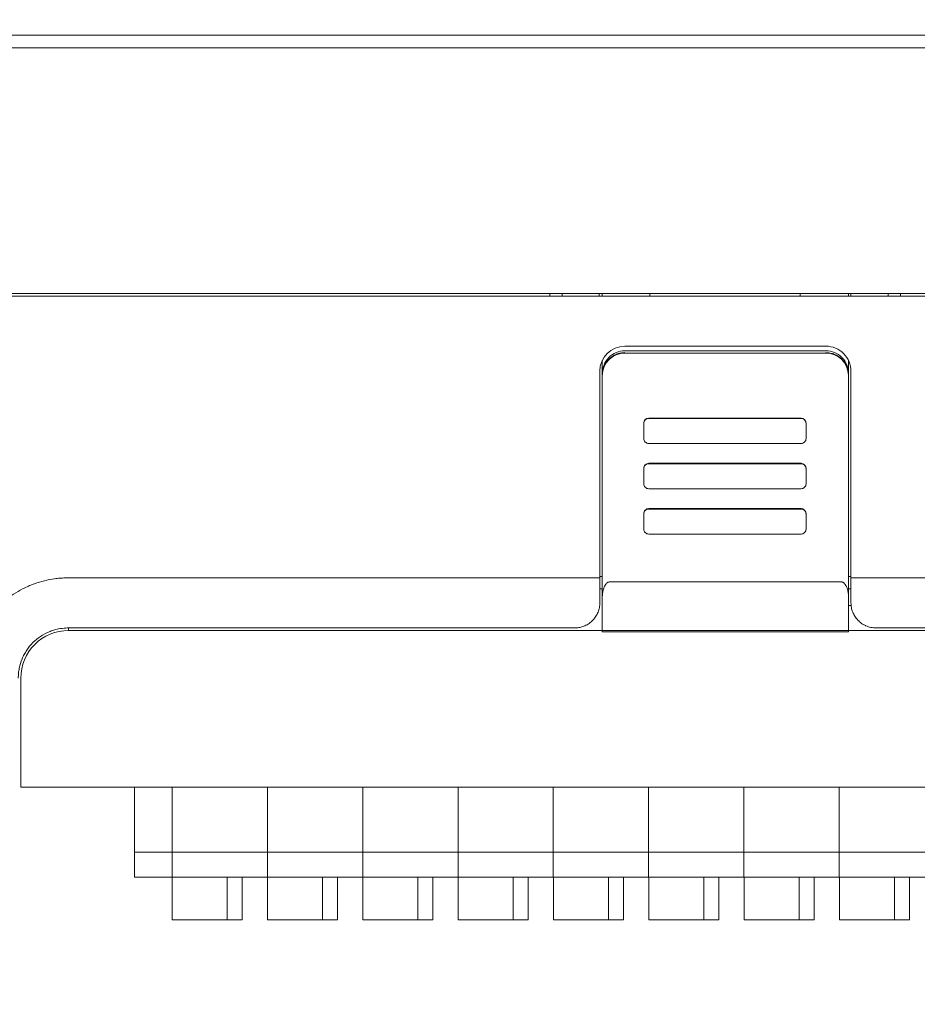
# Model space of a CAD drawing. Header units: millimetres. Extents: x -1114 to 1396, y -630 to 631.
# Tile 75 of 256: x -469 to -434, y -568 to -529. Entities that reach past the tile are written whole.
import ezdxf

# ---------------------------------------------------------------- set-up
doc = ezdxf.new("R2010")
doc.units = ezdxf.units.MM
doc.header["$MEASUREMENT"] = 0

msp = doc.modelspace()

# ---------------------------------------------------------------- linework, layer by layer
at = {"lineweight": 18}
for points, knots in [([(1038.9843, -629.7647), (1038.9843, -629.7647), (-1111.4882, -629.7647), (-1111.4882, -629.7647), (-1111.4882, -629.7647), (-1111.4882, -629.7647), (-1111.4882, 630.7883), (-1111.4882, 630.7883), (-1111.4882, 630.7883), (-1111.4882, 630.7883), (1038.9843, 630.7883), (1038.9843, 630.7883)], [0, 0, 0, 0, 0.3333333, 0.3333333, 0.3333333, 0.3333333, 0.6666667, 0.6666667, 0.6666667, 0.6666667, 1, 1, 1, 1]), ([(-436.2437, -542.6034), (-436.2437, -542.3382), (-436.3491, -542.0839), (-436.5366, -541.8963), (-436.5366, -541.8963), (-436.7241, -541.7088), (-436.9785, -541.6034), (-437.2437, -541.6034)], [0, 0, 0, 0, 0.5, 0.5, 0.5, 0.5, 1, 1, 1, 1]), ([(-445.2653, -541.7869), (-445.504, -541.7869), (-445.7329, -541.8816), (-445.9017, -542.0501), (-445.9017, -542.0501), (-446.0704, -542.2187), (-446.1653, -542.4473), (-446.1653, -542.6856)], [0, 0, 0, 0, 0.5, 0.5, 0.5, 0.5, 1, 1, 1, 1]), ([(-446.1653, -542.76), (-446.1653, -542.7007), (-446.1594, -542.6423), (-446.148, -542.5849), (-446.148, -542.5849), (-446.1423, -542.5562), (-446.1352, -542.5278), (-446.1266, -542.4996), (-446.1266, -542.4996), (-446.1181, -542.4714), (-446.108, -542.4433), (-446.0968, -542.4161), (-446.0968, -542.4161), (-446.0742, -542.3617), (-446.0466, -542.3101), (-446.014, -542.2613), (-446.014, -542.2613), (-446.0058, -542.2491), (-445.9973, -542.237), (-445.9885, -542.2252), (-445.9885, -542.2252), (-445.9797, -542.2133), (-445.9706, -542.2016), (-445.9612, -542.1902), (-445.9612, -542.1902), (-445.9424, -542.1673), (-445.9226, -542.1455), (-445.9019, -542.1247), (-445.9019, -542.1247), (-445.8604, -542.0833), (-445.8151, -542.0461), (-445.766, -542.0132), (-445.766, -542.0132), (-445.7537, -542.005), (-445.7411, -541.9971), (-445.7284, -541.9894), (-445.7284, -541.9894), (-445.7157, -541.9818), (-445.7029, -541.9746), (-445.6899, -541.9676), (-445.6899, -541.9676), (-445.664, -541.9537), (-445.6375, -541.9412), (-445.6104, -541.93), (-445.6104, -541.93), (-445.5834, -541.9188), (-445.5558, -541.9089), (-445.5276, -541.9003), (-445.5276, -541.9003), (-445.5136, -541.896), (-445.4993, -541.8921), (-445.485, -541.8885), (-445.485, -541.8885), (-445.4706, -541.8849), (-445.4561, -541.8816), (-445.4416, -541.8787), (-445.4416, -541.8787), (-445.3835, -541.8671), (-445.3247, -541.8613), (-445.2653, -541.8613)], [0, 0, 0, 0, 0.0666667, 0.0666667, 0.0666667, 0.0666667, 0.1333333, 0.1333333, 0.1333333, 0.1333333, 0.2, 0.2, 0.2, 0.2, 0.2666667, 0.2666667, 0.2666667, 0.2666667, 0.3333333, 0.3333333, 0.3333333, 0.3333333, 0.4, 0.4, 0.4, 0.4, 0.4666667, 0.4666667, 0.4666667, 0.4666667, 0.5333333, 0.5333333, 0.5333333, 0.5333333, 0.6, 0.6, 0.6, 0.6, 0.6666667, 0.6666667, 0.6666667, 0.6666667, 0.7333333, 0.7333333, 0.7333333, 0.7333333, 0.8, 0.8, 0.8, 0.8, 0.8666667, 0.8666667, 0.8666667, 0.8666667, 0.9333333, 0.9333333, 0.9333333, 0.9333333, 1, 1, 1, 1]), ([(-436.3437, -542.6856), (-436.3437, -542.4473), (-436.4385, -542.2187), (-436.6073, -542.0501), (-436.6073, -542.0501), (-436.7761, -541.8816), (-437.005, -541.7869), (-437.2437, -541.7869)], [0, 0, 0, 0, 0.5, 0.5, 0.5, 0.5, 1, 1, 1, 1]), ([(-437.2437, -541.8613), (-437.1843, -541.8613), (-437.1259, -541.8671), (-437.0684, -541.8785), (-437.0684, -541.8785), (-437.0396, -541.8842), (-437.0111, -541.8913), (-436.9829, -541.8998), (-436.9829, -541.8998), (-436.9546, -541.9084), (-436.9265, -541.9184), (-436.8993, -541.9297), (-436.8993, -541.9297), (-436.8448, -541.9522), (-436.7932, -541.9798), (-436.7443, -542.0124), (-436.7443, -542.0124), (-436.732, -542.0205), (-436.72, -542.029), (-436.7081, -542.0378), (-436.7081, -542.0378), (-436.6962, -542.0465), (-436.6845, -542.0557), (-436.673, -542.065), (-436.673, -542.065), (-436.6501, -542.0838), (-436.6283, -542.1036), (-436.6075, -542.1243), (-436.6075, -542.1243), (-436.566, -542.1657), (-436.5288, -542.2109), (-436.4959, -542.26), (-436.4959, -542.26), (-436.4876, -542.2723), (-436.4797, -542.2848), (-436.4721, -542.2975), (-436.4721, -542.2975), (-436.4644, -542.3102), (-436.4571, -542.323), (-436.4502, -542.336), (-436.4502, -542.336), (-436.4363, -542.3619), (-436.4238, -542.3884), (-436.4125, -542.4154), (-436.4125, -542.4154), (-436.4013, -542.4424), (-436.3914, -542.4699), (-436.3828, -542.498), (-436.3828, -542.498), (-436.3785, -542.5121), (-436.3746, -542.5263), (-436.3709, -542.5406), (-436.3709, -542.5406), (-436.3673, -542.5549), (-436.3641, -542.5694), (-436.3612, -542.5839), (-436.3612, -542.5839), (-436.3495, -542.642), (-436.3437, -542.7007), (-436.3437, -542.76)], [0, 0, 0, 0, 0.0666667, 0.0666667, 0.0666667, 0.0666667, 0.1333333, 0.1333333, 0.1333333, 0.1333333, 0.2, 0.2, 0.2, 0.2, 0.2666667, 0.2666667, 0.2666667, 0.2666667, 0.3333333, 0.3333333, 0.3333333, 0.3333333, 0.4, 0.4, 0.4, 0.4, 0.4666667, 0.4666667, 0.4666667, 0.4666667, 0.5333333, 0.5333333, 0.5333333, 0.5333333, 0.6, 0.6, 0.6, 0.6, 0.6666667, 0.6666667, 0.6666667, 0.6666667, 0.7333333, 0.7333333, 0.7333333, 0.7333333, 0.8, 0.8, 0.8, 0.8, 0.8666667, 0.8666667, 0.8666667, 0.8666667, 0.9333333, 0.9333333, 0.9333333, 0.9333333, 1, 1, 1, 1]), ([(-444.3114, -544.4859), (-444.3645, -544.4859), (-444.4153, -544.5069), (-444.4529, -544.5444), (-444.4529, -544.5444), (-444.4904, -544.5818), (-444.5114, -544.6326), (-444.5114, -544.6856)], [0, 0, 0, 0, 0.5, 0.5, 0.5, 0.5, 1, 1, 1, 1]), ([(-438.0367, -544.6856), (-438.0367, -544.6326), (-438.0577, -544.5818), (-438.0952, -544.5444), (-438.0952, -544.5444), (-438.1327, -544.5069), (-438.1836, -544.4859), (-438.2367, -544.4859)], [0, 0, 0, 0, 0.5, 0.5, 0.5, 0.5, 1, 1, 1, 1]), ([(-444.5114, -545.2848), (-444.5114, -545.3378), (-444.4904, -545.3886), (-444.4529, -545.426), (-444.4529, -545.426), (-444.4153, -545.4635), (-444.3645, -545.4845), (-444.3114, -545.4845)], [0, 0, 0, 0, 0.5, 0.5, 0.5, 0.5, 1, 1, 1, 1]), ([(-438.2367, -545.4845), (-438.1836, -545.4845), (-438.1327, -545.4635), (-438.0952, -545.426), (-438.0952, -545.426), (-438.0577, -545.3886), (-438.0367, -545.3378), (-438.0367, -545.2848)], [0, 0, 0, 0, 0.5, 0.5, 0.5, 0.5, 1, 1, 1, 1]), ([(-444.3114, -546.2762), (-444.3645, -546.2762), (-444.4153, -546.2972), (-444.4528, -546.3347), (-444.4528, -546.3347), (-444.4904, -546.3721), (-444.5114, -546.4229), (-444.5114, -546.4759)], [0, 0, 0, 0, 0.5, 0.5, 0.5, 0.5, 1, 1, 1, 1]), ([(-444.3114, -546.2928), (-444.3645, -546.2928), (-444.4153, -546.3139), (-444.4529, -546.3513), (-444.4529, -546.3513), (-444.4904, -546.3888), (-444.5114, -546.4396), (-444.5114, -546.4926)], [0, 0, 0, 0, 0.5, 0.5, 0.5, 0.5, 1, 1, 1, 1]), ([(-438.0367, -546.4926), (-438.0367, -546.4396), (-438.0577, -546.3888), (-438.0952, -546.3513), (-438.0952, -546.3513), (-438.1327, -546.3139), (-438.1836, -546.2928), (-438.2367, -546.2928)], [0, 0, 0, 0, 0.5, 0.5, 0.5, 0.5, 1, 1, 1, 1]), ([(-444.5114, -547.0917), (-444.5114, -547.1447), (-444.4904, -547.1955), (-444.4529, -547.233), (-444.4529, -547.233), (-444.4153, -547.2704), (-444.3645, -547.2915), (-444.3114, -547.2915)], [0, 0, 0, 0, 0.5, 0.5, 0.5, 0.5, 1, 1, 1, 1]), ([(-438.2367, -547.2915), (-438.1836, -547.2915), (-438.1327, -547.2704), (-438.0952, -547.233), (-438.0952, -547.233), (-438.0577, -547.1955), (-438.0367, -547.1447), (-438.0367, -547.0917)], [0, 0, 0, 0, 0.5, 0.5, 0.5, 0.5, 1, 1, 1, 1]), ([(-444.3114, -548.0831), (-444.3645, -548.0831), (-444.4153, -548.1041), (-444.4528, -548.1416), (-444.4528, -548.1416), (-444.4904, -548.1791), (-444.5114, -548.2299), (-444.5114, -548.2828)], [0, 0, 0, 0, 0.5, 0.5, 0.5, 0.5, 1, 1, 1, 1]), ([(-444.3114, -548.0998), (-444.3645, -548.0998), (-444.4153, -548.1208), (-444.4529, -548.1583), (-444.4529, -548.1583), (-444.4904, -548.1957), (-444.5114, -548.2465), (-444.5114, -548.2995)], [0, 0, 0, 0, 0.5, 0.5, 0.5, 0.5, 1, 1, 1, 1]), ([(-438.0367, -548.2995), (-438.0367, -548.2465), (-438.0577, -548.1957), (-438.0952, -548.1583), (-438.0952, -548.1583), (-438.1327, -548.1208), (-438.1836, -548.0998), (-438.2367, -548.0998)], [0, 0, 0, 0, 0.5, 0.5, 0.5, 0.5, 1, 1, 1, 1]), ([(-444.5114, -548.8987), (-444.5114, -548.9517), (-444.4904, -549.0025), (-444.4529, -549.0399), (-444.4529, -549.0399), (-444.4153, -549.0774), (-444.3645, -549.0984), (-444.3114, -549.0984)], [0, 0, 0, 0, 0.5, 0.5, 0.5, 0.5, 1, 1, 1, 1]), ([(-438.2367, -549.0984), (-438.1836, -549.0984), (-438.1327, -549.0774), (-438.0952, -549.0399), (-438.0952, -549.0399), (-438.0577, -549.0025), (-438.0367, -548.9517), (-438.0367, -548.8987)], [0, 0, 0, 0, 0.5, 0.5, 0.5, 0.5, 1, 1, 1, 1]), ([(-471.3967, -554.0924), (-471.3705, -553.9553), (-471.3374, -553.8209), (-471.2975, -553.689), (-471.2975, -553.689), (-471.2576, -553.5571), (-471.211, -553.4277), (-471.1578, -553.3008), (-471.1578, -553.3008), (-471.1047, -553.1739), (-471.0449, -553.0494), (-470.9784, -552.9275), (-470.9784, -552.9275), (-470.9451, -552.8665), (-470.91, -552.8061), (-470.8736, -552.7469), (-470.8736, -552.7469), (-470.8372, -552.6877), (-470.7994, -552.6297), (-470.7603, -552.5729), (-470.7603, -552.5729), (-470.6036, -552.3455), (-470.4249, -552.1365), (-470.2241, -551.9459), (-470.2241, -551.9459), (-470.1739, -551.8983), (-470.1223, -551.8518), (-470.0693, -551.8065), (-470.0693, -551.8065), (-470.0163, -551.7611), (-469.9623, -551.7174), (-469.9074, -551.6752), (-469.9074, -551.6752), (-469.7977, -551.5907), (-469.6842, -551.5125), (-469.5672, -551.4402), (-469.5672, -551.4402), (-469.4501, -551.368), (-469.3295, -551.3018), (-469.2051, -551.2417), (-469.2051, -551.2417), (-469.1429, -551.2117), (-469.0798, -551.1833), (-469.0158, -551.1564), (-469.0158, -551.1564), (-468.9517, -551.1295), (-468.8865, -551.1042), (-468.8211, -551.0808), (-468.8211, -551.0808), (-468.6903, -551.0339), (-468.5581, -550.9941), (-468.4244, -550.9612), (-468.4244, -550.9612), (-468.2908, -550.9283), (-468.1557, -550.9022), (-468.0193, -550.8829), (-468.0193, -550.8829), (-467.9852, -550.8781), (-467.951, -550.8736), (-467.9167, -550.8698), (-467.9167, -550.8698), (-467.8824, -550.8659), (-467.848, -550.8626), (-467.8134, -550.8598), (-467.8134, -550.8598), (-467.7444, -550.8542), (-467.6749, -550.8508), (-467.6052, -550.8485), (-467.6052, -550.8485), (-467.5355, -550.8463), (-467.4657, -550.8453), (-467.396, -550.8447), (-467.396, -550.8447), (-467.3263, -550.8441), (-467.2565, -550.844), (-467.1868, -550.8442), (-467.1868, -550.8442), (-467.117, -550.8443), (-467.0473, -550.8446), (-466.9776, -550.8449), (-466.9776, -550.8449), (-466.9078, -550.8452), (-466.8381, -550.8455), (-466.7683, -550.8456), (-466.7683, -550.8456), (-466.6289, -550.8458), (-466.4894, -550.8458), (-466.3499, -550.8457), (-466.3499, -550.8457), (-464.1183, -550.8457), (-461.8867, -550.8456), (-459.655, -550.8455), (-459.655, -550.8455), (-455.1918, -550.8454), (-450.7285, -550.8453), (-446.2653, -550.8453)], [0, 0, 0, 0, 0.0416667, 0.0416667, 0.0416667, 0.0416667, 0.0833333, 0.0833333, 0.0833333, 0.0833333, 0.125, 0.125, 0.125, 0.125, 0.1666667, 0.1666667, 0.1666667, 0.1666667, 0.2083333, 0.2083333, 0.2083333, 0.2083333, 0.25, 0.25, 0.25, 0.25, 0.2916667, 0.2916667, 0.2916667, 0.2916667, 0.3333333, 0.3333333, 0.3333333, 0.3333333, 0.375, 0.375, 0.375, 0.375, 0.4166667, 0.4166667, 0.4166667, 0.4166667, 0.4583333, 0.4583333, 0.4583333, 0.4583333, 0.5, 0.5, 0.5, 0.5, 0.5416667, 0.5416667, 0.5416667, 0.5416667, 0.5833333, 0.5833333, 0.5833333, 0.5833333, 0.625, 0.625, 0.625, 0.625, 0.6666667, 0.6666667, 0.6666667, 0.6666667, 0.7083333, 0.7083333, 0.7083333, 0.7083333, 0.75, 0.75, 0.75, 0.75, 0.7916667, 0.7916667, 0.7916667, 0.7916667, 0.8333333, 0.8333333, 0.8333333, 0.8333333, 0.875, 0.875, 0.875, 0.875, 0.9166667, 0.9166667, 0.9166667, 0.9166667, 0.9583333, 0.9583333, 0.9583333, 0.9583333, 1, 1, 1, 1]), ([(-445.8653, -551.0064), (-445.8758, -551.007), (-445.8863, -551.0076), (-445.8966, -551.0096), (-445.8966, -551.0096), (-445.9072, -551.0115), (-445.9175, -551.0149), (-445.9274, -551.019), (-445.9274, -551.019), (-445.938, -551.0235), (-445.9481, -551.0288), (-445.9577, -551.0348), (-445.9577, -551.0348), (-445.9703, -551.0427), (-445.982, -551.0519), (-445.9927, -551.0617), (-445.9927, -551.0617), (-446.0048, -551.0727), (-446.0157, -551.0846), (-446.0258, -551.097), (-446.0258, -551.097), (-446.0637, -551.1436), (-446.0896, -551.1971), (-446.1097, -551.2517), (-446.1097, -551.2517), (-446.1291, -551.3043), (-446.143, -551.3579), (-446.1514, -551.4122), (-446.1514, -551.4122), (-446.1604, -551.4709), (-446.1628, -551.5304), (-446.1653, -551.5898)], [0, 0, 0, 0, 0.125, 0.125, 0.125, 0.125, 0.25, 0.25, 0.25, 0.25, 0.375, 0.375, 0.375, 0.375, 0.5, 0.5, 0.5, 0.5, 0.625, 0.625, 0.625, 0.625, 0.75, 0.75, 0.75, 0.75, 0.875, 0.875, 0.875, 0.875, 1, 1, 1, 1]), ([(-436.3437, -551.5898), (-436.3437, -551.5324), (-436.348, -551.4756), (-436.3568, -551.4195), (-436.3568, -551.4195), (-436.3612, -551.3915), (-436.3667, -551.3636), (-436.3736, -551.3359), (-436.3736, -551.3359), (-436.3805, -551.3082), (-436.3887, -551.2808), (-436.3985, -551.2536), (-436.3985, -551.2536), (-436.4035, -551.24), (-436.4088, -551.2264), (-436.4147, -551.213), (-436.4147, -551.213), (-436.4205, -551.1995), (-436.4269, -551.1861), (-436.4338, -551.1729), (-436.4338, -551.1729), (-436.4407, -551.1598), (-436.4481, -551.1469), (-436.4563, -551.1342), (-436.4563, -551.1342), (-436.4644, -551.1216), (-436.4732, -551.1093), (-436.4827, -551.0975), (-436.4827, -551.0975), (-436.4922, -551.0857), (-436.5025, -551.0744), (-436.5138, -551.0639), (-436.5138, -551.0639), (-436.5194, -551.0586), (-436.5253, -551.0535), (-436.5315, -551.0486), (-436.5315, -551.0486), (-436.5377, -551.0438), (-436.5442, -551.0392), (-436.551, -551.0349), (-436.551, -551.0349), (-436.5577, -551.0307), (-436.5647, -551.0267), (-436.572, -551.0232), (-436.572, -551.0232), (-436.5793, -551.0198), (-436.5869, -551.0167), (-436.5947, -551.0141), (-436.5947, -551.0141), (-436.6025, -551.0116), (-436.6105, -551.0097), (-436.6187, -551.0083), (-436.6187, -551.0083), (-436.6269, -551.007), (-436.6353, -551.0063), (-436.6437, -551.0063)], [0, 0, 0, 0, 0.0714286, 0.0714286, 0.0714286, 0.0714286, 0.1428571, 0.1428571, 0.1428571, 0.1428571, 0.2142857, 0.2142857, 0.2142857, 0.2142857, 0.2857143, 0.2857143, 0.2857143, 0.2857143, 0.3571429, 0.3571429, 0.3571429, 0.3571429, 0.4285714, 0.4285714, 0.4285714, 0.4285714, 0.5, 0.5, 0.5, 0.5, 0.5714286, 0.5714286, 0.5714286, 0.5714286, 0.6428571, 0.6428571, 0.6428571, 0.6428571, 0.7142857, 0.7142857, 0.7142857, 0.7142857, 0.7857143, 0.7857143, 0.7857143, 0.7857143, 0.8571429, 0.8571429, 0.8571429, 0.8571429, 0.9285714, 0.9285714, 0.9285714, 0.9285714, 1, 1, 1, 1]), ([(-436.2437, -551.8451), (-436.2437, -551.8395), (-436.2437, -551.8339), (-436.2437, -551.8284), (-436.2437, -551.8284), (-436.2437, -551.5009), (-436.2437, -551.1734), (-436.2437, -550.846)], [0, 0, 0, 0, 0.5, 0.5, 0.5, 0.5, 1, 1, 1, 1]), ([(-447.2653, -552.8451), (-447.2375, -552.8445), (-447.2097, -552.8438), (-447.1821, -552.8418), (-447.1821, -552.8418), (-447.1547, -552.8397), (-447.1274, -552.8362), (-447.1003, -552.8316), (-447.1003, -552.8316), (-447.0732, -552.8271), (-447.0464, -552.8215), (-447.0199, -552.8148), (-447.0199, -552.8148), (-446.9932, -552.808), (-446.9669, -552.8001), (-446.941, -552.7912), (-446.941, -552.7912), (-446.9146, -552.7821), (-446.8888, -552.772), (-446.8634, -552.7608), (-446.8634, -552.7608), (-446.8019, -552.7338), (-446.7435, -552.701), (-446.6896, -552.6631), (-446.6896, -552.6631), (-446.6345, -552.6243), (-446.5841, -552.5802), (-446.5388, -552.5324), (-446.5388, -552.5324), (-446.4944, -552.4854), (-446.4549, -552.4348), (-446.421, -552.3814), (-446.421, -552.3814), (-446.3865, -552.327), (-446.3579, -552.2697), (-446.3344, -552.2106), (-446.3344, -552.2106), (-446.3113, -552.1522), (-446.2932, -552.0921), (-446.2826, -552.0311), (-446.2826, -552.0311), (-446.2718, -551.9697), (-446.2685, -551.9074), (-446.2653, -551.8451)], [0, 0, 0, 0, 0.0909091, 0.0909091, 0.0909091, 0.0909091, 0.1818182, 0.1818182, 0.1818182, 0.1818182, 0.2727273, 0.2727273, 0.2727273, 0.2727273, 0.3636364, 0.3636364, 0.3636364, 0.3636364, 0.4545455, 0.4545455, 0.4545455, 0.4545455, 0.5454545, 0.5454545, 0.5454545, 0.5454545, 0.6363636, 0.6363636, 0.6363636, 0.6363636, 0.7272727, 0.7272727, 0.7272727, 0.7272727, 0.8181818, 0.8181818, 0.8181818, 0.8181818, 0.9090909, 0.9090909, 0.9090909, 0.9090909, 1, 1, 1, 1]), ([(-436.3437, -551.5898), (-436.3437, -552.0435), (-436.3437, -552.4971), (-436.3437, -552.9509), (-436.3437, -552.9509), (-436.3437, -552.9509), (-436.3437, -552.9509), (-436.3437, -552.9509)], [0, 0, 0, 0, 0.5, 0.5, 0.5, 0.5, 1, 1, 1, 1]), ([(-436.2437, -551.8451), (-436.2437, -551.9077), (-436.2379, -551.9694), (-436.2264, -552.0303), (-436.2264, -552.0303), (-436.2207, -552.0607), (-436.2135, -552.0909), (-436.2049, -552.1209), (-436.2049, -552.1209), (-436.1963, -552.1509), (-436.1862, -552.1807), (-436.1747, -552.2102), (-436.1747, -552.2102), (-436.1515, -552.2693), (-436.123, -552.3256), (-436.0891, -552.3793), (-436.0891, -552.3793), (-436.0721, -552.4061), (-436.0538, -552.4322), (-436.0341, -552.4577), (-436.0341, -552.4577), (-436.0144, -552.4831), (-435.9933, -552.5079), (-435.9707, -552.5318), (-435.9707, -552.5318), (-435.9255, -552.5796), (-435.8759, -552.6227), (-435.822, -552.661), (-435.822, -552.661), (-435.795, -552.6801), (-435.7669, -552.698), (-435.7376, -552.7146), (-435.7376, -552.7146), (-435.723, -552.723), (-435.708, -552.731), (-435.6928, -552.7386), (-435.6928, -552.7386), (-435.6776, -552.7463), (-435.662, -552.7536), (-435.6464, -552.7605), (-435.6464, -552.7605), (-435.5837, -552.788), (-435.5188, -552.809), (-435.4515, -552.8233), (-435.4515, -552.8233), (-435.4178, -552.8305), (-435.3836, -552.8359), (-435.3487, -552.8396), (-435.3487, -552.8396), (-435.3138, -552.8433), (-435.2788, -552.8451), (-435.2437, -552.8451)], [0, 0, 0, 0, 0.0769231, 0.0769231, 0.0769231, 0.0769231, 0.1538462, 0.1538462, 0.1538462, 0.1538462, 0.2307692, 0.2307692, 0.2307692, 0.2307692, 0.3076923, 0.3076923, 0.3076923, 0.3076923, 0.3846154, 0.3846154, 0.3846154, 0.3846154, 0.4615385, 0.4615385, 0.4615385, 0.4615385, 0.5384615, 0.5384615, 0.5384615, 0.5384615, 0.6153846, 0.6153846, 0.6153846, 0.6153846, 0.6923077, 0.6923077, 0.6923077, 0.6923077, 0.7692308, 0.7692308, 0.7692308, 0.7692308, 0.8461538, 0.8461538, 0.8461538, 0.8461538, 0.9230769, 0.9230769, 0.9230769, 0.9230769, 1, 1, 1, 1]), ([(-469.468, -554.8451), (-469.4676, -554.8139), (-469.4672, -554.7827), (-469.4658, -554.7515), (-469.4658, -554.7515), (-469.4644, -554.7172), (-469.4618, -554.6829), (-469.4584, -554.6487), (-469.4584, -554.6487), (-469.4519, -554.5839), (-469.4424, -554.5194), (-469.4297, -554.4555), (-469.4297, -554.4555), (-469.4042, -554.327), (-469.3659, -554.2008), (-469.3158, -554.0798), (-469.3158, -554.0798), (-469.2908, -554.0194), (-469.2629, -553.9604), (-469.2322, -553.9029), (-469.2322, -553.9029), (-469.2015, -553.8454), (-469.168, -553.7895), (-469.1318, -553.7352), (-469.1318, -553.7352), (-469.0591, -553.6262), (-468.9755, -553.5242), (-468.8828, -553.4314), (-468.8828, -553.4314), (-468.7905, -553.3391), (-468.6892, -553.2559), (-468.5808, -553.1833), (-468.5808, -553.1833), (-468.4719, -553.1104), (-468.3559, -553.0482), (-468.2351, -552.998), (-468.2351, -552.998), (-468.1795, -552.975), (-468.1229, -552.9544), (-468.0655, -552.9365), (-468.0655, -552.9365), (-467.9979, -552.9153), (-467.9293, -552.8978), (-467.8599, -552.8839), (-467.8599, -552.8839), (-467.764, -552.8647), (-467.6666, -552.8524), (-467.569, -552.8479), (-467.569, -552.8479), (-467.5354, -552.8464), (-467.5017, -552.8457), (-467.468, -552.8451)], [0, 0, 0, 0, 0.0769231, 0.0769231, 0.0769231, 0.0769231, 0.1538462, 0.1538462, 0.1538462, 0.1538462, 0.2307692, 0.2307692, 0.2307692, 0.2307692, 0.3076923, 0.3076923, 0.3076923, 0.3076923, 0.3846154, 0.3846154, 0.3846154, 0.3846154, 0.4615385, 0.4615385, 0.4615385, 0.4615385, 0.5384615, 0.5384615, 0.5384615, 0.5384615, 0.6153846, 0.6153846, 0.6153846, 0.6153846, 0.6923077, 0.6923077, 0.6923077, 0.6923077, 0.7692308, 0.7692308, 0.7692308, 0.7692308, 0.8461538, 0.8461538, 0.8461538, 0.8461538, 0.9230769, 0.9230769, 0.9230769, 0.9230769, 1, 1, 1, 1]), ([(-467.468, -552.9449), (-467.972, -552.9449), (-468.4552, -553.1451), (-468.8115, -553.5014), (-468.8115, -553.5014), (-469.1679, -553.8578), (-469.368, -554.341), (-469.368, -554.8449)], [0, 0, 0, 0, 0.5, 0.5, 0.5, 0.5, 1, 1, 1, 1]), ([(-467.468, -552.8448), (-467.3797, -552.8437), (-467.2926, -552.8453), (-467.2072, -552.8455), (-467.2072, -552.8455), (-467.1217, -552.8457), (-467.0363, -552.8454), (-466.9427, -552.8452), (-466.9427, -552.8452), (-466.849, -552.845), (-466.7466, -552.8449), (-466.6417, -552.8449), (-466.6417, -552.8449), (-466.5367, -552.8449), (-466.4302, -552.8449), (-466.3243, -552.8449), (-466.3243, -552.8449), (-465.9006, -552.8449), (-465.4769, -552.8449), (-465.0532, -552.8449), (-465.0532, -552.8449), (-464.2058, -552.8449), (-463.3585, -552.8449), (-462.5112, -552.8449), (-462.5112, -552.8449), (-460.8167, -552.845), (-459.1223, -552.845), (-457.4282, -552.845), (-457.4282, -552.845), (-454.0399, -552.8451), (-450.6523, -552.8451), (-447.2653, -552.8451)], [0, 0, 0, 0, 0.125, 0.125, 0.125, 0.125, 0.25, 0.25, 0.25, 0.25, 0.375, 0.375, 0.375, 0.375, 0.5, 0.5, 0.5, 0.5, 0.625, 0.625, 0.625, 0.625, 0.75, 0.75, 0.75, 0.75, 0.875, 0.875, 0.875, 0.875, 1, 1, 1, 1])]:
    msp.add_open_spline(points, degree=3, knots=knots, dxfattribs=at)
for points in [[(-509.3378, -529.1951), (-509.3378, -529.1951), (-409.8378, -529.1951), (-409.8378, -529.1951)], [(-409.8378, -529.6951), (-409.8378, -529.6951), (-509.3378, -529.6951), (-509.3378, -529.6951)], [(-409.8378, -539.6005), (-409.8378, -539.6005), (-509.3378, -539.6005), (-509.3378, -539.6005)], [(-433.2878, -539.5005), (-433.2878, -539.5005), (-490.3878, -539.5005), (-490.3878, -539.5005)], [(-448.2653, -539.6005), (-448.2653, -539.6005), (-448.2653, -539.5005), (-448.2653, -539.5005)], [(-447.7653, -539.6005), (-447.7653, -539.6005), (-447.7653, -539.5005), (-447.7653, -539.5005)], [(-446.2868, -539.6005), (-446.2868, -539.6005), (-446.2868, -539.5005), (-446.2868, -539.5005)], [(-446.1653, -539.5005), (-446.1653, -539.5005), (-446.1653, -539.6005), (-446.1653, -539.6005)], [(-444.2653, -539.5005), (-444.2653, -539.5005), (-444.2653, -539.6005), (-444.2653, -539.6005)], [(-438.2653, -539.6005), (-438.2653, -539.6005), (-438.2653, -539.5005), (-438.2653, -539.5005)], [(-436.3437, -539.5005), (-436.3437, -539.5005), (-436.3437, -539.6004), (-436.3437, -539.6004)], [(-436.2437, -539.6005), (-436.2437, -539.6005), (-436.2437, -539.5005), (-436.2437, -539.5005)], [(-434.7653, -539.6005), (-434.7653, -539.6005), (-434.7653, -539.5005), (-434.7653, -539.5005)], [(-434.2653, -539.5005), (-434.2653, -539.5005), (-434.2653, -539.6005), (-434.2653, -539.6005)], [(-445.2653, -541.6034), (-445.8175, -541.6034), (-446.2653, -542.0511), (-446.2653, -542.6034)], [(-445.2653, -541.6034), (-445.2653, -541.6034), (-437.2437, -541.6034), (-437.2437, -541.6034)], [(-445.2653, -541.877), (-445.7564, -541.877), (-446.1568, -542.2702), (-446.1651, -542.7605)], [(-445.2653, -541.7869), (-445.2653, -541.7869), (-437.2437, -541.7869), (-437.2437, -541.7869)], [(-445.2653, -541.877), (-445.2653, -541.877), (-437.2437, -541.877), (-437.2437, -541.877)], [(-436.3438, -542.7605), (-436.3521, -542.2702), (-436.7526, -541.877), (-437.2437, -541.877)], [(-446.1653, -542.1675), (-446.1653, -542.1675), (-446.1653, -542.6856), (-446.1653, -542.6856)], [(-436.3437, -542.1675), (-436.3437, -542.1675), (-436.3437, -542.6856), (-436.3437, -542.6856)], [(-446.2653, -550.8453), (-446.2653, -550.8453), (-446.2653, -542.6034), (-446.2653, -542.6034)], [(-446.1653, -542.76), (-446.1653, -542.76), (-446.1653, -542.6856), (-446.1653, -542.6856)], [(-446.1653, -542.76), (-446.1653, -542.76), (-446.1653, -542.6856), (-446.1653, -542.6856)], [(-446.1653, -551.5898), (-446.1653, -551.5898), (-446.1653, -542.76), (-446.1653, -542.76)], [(-446.1653, -551.583), (-446.1653, -551.583), (-446.1653, -542.7602), (-446.1653, -542.7602)], [(-436.3437, -542.6856), (-436.3437, -542.6856), (-436.3437, -542.76), (-436.3437, -542.76)], [(-436.3437, -542.76), (-436.3437, -542.76), (-436.3437, -551.5898), (-436.3437, -551.5898)], [(-436.3437, -542.7602), (-436.3437, -542.7602), (-436.3437, -551.5829), (-436.3437, -551.5829)], [(-436.2437, -550.8452), (-436.2437, -550.8452), (-436.2437, -542.6034), (-436.2437, -542.6034)], [(-444.3114, -544.4692), (-444.4219, -544.4692), (-444.5114, -544.5586), (-444.5114, -544.6689)], [(-438.2367, -544.4692), (-438.2367, -544.4692), (-444.3114, -544.4692), (-444.3114, -544.4692)], [(-444.3114, -544.4859), (-444.3114, -544.4859), (-438.2367, -544.4859), (-438.2367, -544.4859)], [(-438.0367, -544.6689), (-438.0367, -544.5586), (-438.1262, -544.4692), (-438.2367, -544.4692)], [(-444.5114, -544.6856), (-444.5114, -544.6856), (-444.5114, -544.6689), (-444.5114, -544.6689)], [(-444.5114, -545.2848), (-444.5114, -545.2848), (-444.5114, -544.6856), (-444.5114, -544.6856)], [(-438.0367, -544.6856), (-438.0367, -544.6856), (-438.0367, -544.6689), (-438.0367, -544.6689)], [(-438.0367, -544.669), (-438.0367, -544.669), (-438.0367, -544.6856), (-438.0367, -544.6856)], [(-438.0367, -544.6856), (-438.0367, -544.6856), (-438.0367, -545.2848), (-438.0367, -545.2848)], [(-438.2367, -545.4845), (-438.2367, -545.4845), (-444.3114, -545.4845), (-444.3114, -545.4845)], [(-438.2367, -546.2762), (-438.2367, -546.2762), (-444.3114, -546.2762), (-444.3114, -546.2762)], [(-444.3114, -546.2928), (-444.3114, -546.2928), (-438.2367, -546.2928), (-438.2367, -546.2928)], [(-438.0367, -546.4759), (-438.0367, -546.3656), (-438.1262, -546.2762), (-438.2367, -546.2762)], [(-444.5114, -546.4926), (-444.5114, -546.4926), (-444.5114, -546.4759), (-444.5114, -546.4759)], [(-444.5114, -547.0917), (-444.5114, -547.0917), (-444.5114, -546.4926), (-444.5114, -546.4926)], [(-438.0367, -546.4759), (-438.0367, -546.4759), (-438.0367, -546.4926), (-438.0367, -546.4926)], [(-438.0367, -546.4926), (-438.0367, -546.4926), (-438.0367, -546.4759), (-438.0367, -546.4759)], [(-438.0367, -546.4926), (-438.0367, -546.4926), (-438.0367, -547.0917), (-438.0367, -547.0917)], [(-438.2367, -547.2915), (-438.2367, -547.2915), (-444.3114, -547.2915), (-444.3114, -547.2915)], [(-444.5114, -548.2995), (-444.5114, -548.2995), (-444.5114, -548.2828), (-444.5114, -548.2828)], [(-444.5114, -548.8987), (-444.5114, -548.8987), (-444.5114, -548.2995), (-444.5114, -548.2995)], [(-438.2367, -548.0831), (-438.2367, -548.0831), (-444.3114, -548.0831), (-444.3114, -548.0831)], [(-444.3114, -548.0998), (-444.3114, -548.0998), (-438.2367, -548.0998), (-438.2367, -548.0998)], [(-438.0367, -548.2828), (-438.0367, -548.1725), (-438.1262, -548.0831), (-438.2367, -548.0831)], [(-438.0367, -548.2995), (-438.0367, -548.2995), (-438.0367, -548.2828), (-438.0367, -548.2828)], [(-438.0367, -548.2829), (-438.0367, -548.2829), (-438.0367, -548.2995), (-438.0367, -548.2995)], [(-438.0367, -548.2995), (-438.0367, -548.2995), (-438.0367, -548.8987), (-438.0367, -548.8987)], [(-438.2367, -549.0984), (-438.2367, -549.0984), (-444.3114, -549.0984), (-444.3114, -549.0984)], [(-446.1652, -550.787), (-446.1652, -550.787), (-446.2653, -550.787), (-446.2653, -550.787)], [(-446.2653, -551.8451), (-446.2653, -551.5118), (-446.2653, -551.1785), (-446.2653, -550.8453)], [(-436.6437, -551.0063), (-436.6437, -551.0063), (-445.8653, -551.0064), (-445.8653, -551.0064)], [(-436.2437, -550.787), (-436.2437, -550.787), (-436.3438, -550.787), (-436.3438, -550.787)], [(-436.2437, -550.8452), (-436.2437, -550.8452), (-418.5625, -550.8451), (-418.5625, -550.8451)], [(-446.2652, -551.287), (-446.2652, -551.287), (-446.1653, -551.287), (-446.1653, -551.287)], [(-436.3437, -551.287), (-436.3437, -551.287), (-436.2437, -551.287), (-436.2437, -551.287)], [(-446.1653, -552.9509), (-446.1653, -552.4972), (-446.1653, -552.0435), (-446.1653, -551.5898)], [(-436.2249, -551.9449), (-436.2249, -551.9449), (-436.3437, -551.9449), (-436.3437, -551.9449)], [(-467.468, -552.9449), (-467.468, -552.9449), (-446.1653, -552.9449), (-446.1653, -552.9449)], [(-467.4628, -552.9449), (-467.4628, -552.9449), (-467.4628, -552.8451), (-467.4628, -552.8451)], [(-436.3437, -552.9509), (-436.3437, -552.9509), (-446.1653, -552.9509), (-446.1653, -552.9509)], [(-446.1653, -552.9973), (-446.1653, -552.9973), (-446.1653, -552.952), (-446.1653, -552.952)], [(-446.1653, -552.9973), (-446.1653, -552.9973), (-436.3437, -552.9973), (-436.3437, -552.9973)], [(-436.3437, -552.9449), (-436.3437, -552.9449), (-415.0625, -552.9449), (-415.0625, -552.9449)], [(-436.3437, -552.9519), (-436.3437, -552.9519), (-436.3437, -552.9973), (-436.3437, -552.9973)], [(-435.2437, -552.8451), (-429.6828, -552.8452), (-424.1227, -552.8451), (-418.5625, -552.8451)], [(-469.368, -557.1949), (-469.368, -557.1949), (-469.368, -554.8449), (-469.368, -554.8449)], [(-469.368, -559.1949), (-469.368, -559.1949), (-469.368, -557.1949), (-469.368, -557.1949)], [(-413.1625, -559.1949), (-413.1625, -559.1949), (-469.368, -559.1949), (-469.368, -559.1949)], [(-413.1625, -559.1949), (-413.1625, -559.1949), (-469.368, -559.1949), (-469.368, -559.1949)], [(-464.8312, -561.7166), (-464.8312, -561.7166), (-464.8312, -559.1948), (-464.8312, -559.1948)], [(-463.3335, -561.7166), (-463.3335, -561.7166), (-463.3335, -559.1948), (-463.3335, -559.1948)], [(-463.3335, -561.7166), (-463.3335, -561.7166), (-463.3335, -559.1948), (-463.3335, -559.1948)], [(-459.5302, -561.7166), (-459.5302, -561.7166), (-459.5302, -559.1948), (-459.5302, -559.1948)], [(-459.5302, -561.7166), (-459.5302, -561.7166), (-459.5302, -559.1948), (-459.5302, -559.1948)], [(-455.727, -561.7166), (-455.727, -561.7166), (-455.727, -559.1948), (-455.727, -559.1948)], [(-455.727, -561.7166), (-455.727, -561.7166), (-455.727, -559.1948), (-455.727, -559.1948)], [(-451.9237, -561.7166), (-451.9237, -561.7166), (-451.9237, -559.1948), (-451.9237, -559.1948)], [(-451.9237, -561.7166), (-451.9237, -561.7166), (-451.9237, -559.1948), (-451.9237, -559.1948)], [(-448.1205, -561.7166), (-448.1205, -561.7166), (-448.1205, -559.1948), (-448.1205, -559.1948)], [(-448.1205, -561.7166), (-448.1205, -561.7166), (-448.1205, -559.1948), (-448.1205, -559.1948)], [(-444.3172, -561.7166), (-444.3172, -561.7166), (-444.3172, -559.1948), (-444.3172, -559.1948)], [(-444.3172, -561.7166), (-444.3172, -561.7166), (-444.3172, -559.1948), (-444.3172, -559.1948)], [(-440.514, -561.7166), (-440.514, -561.7166), (-440.514, -559.1948), (-440.514, -559.1948)], [(-440.514, -561.7166), (-440.514, -561.7166), (-440.514, -559.1948), (-440.514, -559.1948)], [(-436.7107, -561.7166), (-436.7107, -561.7166), (-436.7107, -559.1948), (-436.7107, -559.1948)], [(-436.7107, -561.7166), (-436.7107, -561.7166), (-436.7107, -559.1948), (-436.7107, -559.1948)], [(-464.8312, -561.8368), (-464.8312, -561.8368), (-464.8312, -561.7166), (-464.8312, -561.7166)], [(-463.3335, -561.8368), (-463.3335, -561.8368), (-463.3335, -561.7166), (-463.3335, -561.7166)], [(-463.3335, -561.8368), (-463.3335, -561.8368), (-463.3335, -561.7166), (-463.3335, -561.7166)], [(-459.5302, -561.8368), (-459.5302, -561.8368), (-459.5302, -561.7166), (-459.5302, -561.7166)], [(-459.5302, -561.8368), (-459.5302, -561.8368), (-459.5302, -561.7166), (-459.5302, -561.7166)], [(-455.727, -561.8368), (-455.727, -561.8368), (-455.727, -561.7166), (-455.727, -561.7166)], [(-455.727, -561.8368), (-455.727, -561.8368), (-455.727, -561.7166), (-455.727, -561.7166)], [(-451.9237, -561.8368), (-451.9237, -561.8368), (-451.9237, -561.7166), (-451.9237, -561.7166)], [(-451.9237, -561.8368), (-451.9237, -561.8368), (-451.9237, -561.7166), (-451.9237, -561.7166)], [(-448.1205, -561.8368), (-448.1205, -561.8368), (-448.1205, -561.7166), (-448.1205, -561.7166)], [(-448.1205, -561.8368), (-448.1205, -561.8368), (-448.1205, -561.7166), (-448.1205, -561.7166)], [(-444.3172, -561.8368), (-444.3172, -561.8368), (-444.3172, -561.7166), (-444.3172, -561.7166)], [(-444.3172, -561.8368), (-444.3172, -561.8368), (-444.3172, -561.7166), (-444.3172, -561.7166)], [(-440.514, -561.8368), (-440.514, -561.8368), (-440.514, -561.7166), (-440.514, -561.7166)], [(-440.514, -561.8368), (-440.514, -561.8368), (-440.514, -561.7166), (-440.514, -561.7166)], [(-436.7107, -561.8368), (-436.7107, -561.8368), (-436.7107, -561.7166), (-436.7107, -561.7166)], [(-436.7107, -561.8368), (-436.7107, -561.8368), (-436.7107, -561.7166), (-436.7107, -561.7166)], [(-463.3335, -561.787), (-463.3335, -561.787), (-464.8312, -561.787), (-464.8312, -561.787)], [(-464.8312, -562.7372), (-464.8312, -562.7372), (-464.8312, -561.8368), (-464.8312, -561.8368)], [(-463.3335, -561.787), (-463.3335, -561.787), (-459.5302, -561.787), (-459.5302, -561.787)], [(-463.3335, -562.7372), (-463.3335, -562.7372), (-463.3335, -561.8368), (-463.3335, -561.8368)], [(-463.3335, -562.7372), (-463.3335, -562.7372), (-463.3335, -561.8368), (-463.3335, -561.8368)], [(-459.5302, -561.787), (-459.5302, -561.787), (-455.727, -561.787), (-455.727, -561.787)], [(-459.5302, -562.7372), (-459.5302, -562.7372), (-459.5302, -561.8368), (-459.5302, -561.8368)], [(-459.5302, -562.7372), (-459.5302, -562.7372), (-459.5302, -561.8368), (-459.5302, -561.8368)], [(-455.727, -561.787), (-455.727, -561.787), (-451.9237, -561.787), (-451.9237, -561.787)], [(-455.727, -562.7372), (-455.727, -562.7372), (-455.727, -561.8368), (-455.727, -561.8368)], [(-455.727, -562.7372), (-455.727, -562.7372), (-455.727, -561.8368), (-455.727, -561.8368)], [(-451.9237, -561.787), (-451.9237, -561.787), (-448.1205, -561.787), (-448.1205, -561.787)], [(-451.9237, -562.7372), (-451.9237, -562.7372), (-451.9237, -561.8368), (-451.9237, -561.8368)], [(-451.9237, -562.7372), (-451.9237, -562.7372), (-451.9237, -561.8368), (-451.9237, -561.8368)], [(-448.1205, -561.787), (-448.1205, -561.787), (-444.3172, -561.787), (-444.3172, -561.787)], [(-448.1205, -562.7372), (-448.1205, -562.7372), (-448.1205, -561.8368), (-448.1205, -561.8368)], [(-448.1205, -562.7372), (-448.1205, -562.7372), (-448.1205, -561.8368), (-448.1205, -561.8368)], [(-444.3172, -561.787), (-444.3172, -561.787), (-440.514, -561.787), (-440.514, -561.787)], [(-444.3172, -562.7372), (-444.3172, -562.7372), (-444.3172, -561.8368), (-444.3172, -561.8368)], [(-444.3172, -562.7372), (-444.3172, -562.7372), (-444.3172, -561.8368), (-444.3172, -561.8368)], [(-440.514, -561.787), (-440.514, -561.787), (-436.7107, -561.787), (-436.7107, -561.787)], [(-440.514, -562.7372), (-440.514, -562.7372), (-440.514, -561.8368), (-440.514, -561.8368)], [(-440.514, -562.7372), (-440.514, -562.7372), (-440.514, -561.8368), (-440.514, -561.8368)], [(-436.7107, -561.787), (-436.7107, -561.787), (-432.9075, -561.787), (-432.9075, -561.787)], [(-436.7107, -562.7372), (-436.7107, -562.7372), (-436.7107, -561.8368), (-436.7107, -561.8368)], [(-436.7107, -562.7372), (-436.7107, -562.7372), (-436.7107, -561.8368), (-436.7107, -561.8368)], [(-464.8312, -562.787), (-464.8312, -562.787), (-464.8312, -562.7372), (-464.8312, -562.7372)], [(-463.3335, -562.787), (-463.3335, -562.787), (-464.8312, -562.787), (-464.8312, -562.787)], [(-463.3335, -562.787), (-463.3335, -562.787), (-464.8312, -562.787), (-464.8312, -562.787)], [(-463.3335, -562.787), (-463.3335, -562.787), (-463.3335, -562.7372), (-463.3335, -562.7372)], [(-463.3335, -562.787), (-463.3335, -562.787), (-463.3335, -562.7372), (-463.3335, -562.7372)], [(-459.5302, -562.787), (-459.5302, -562.787), (-463.3335, -562.787), (-463.3335, -562.787)], [(-459.5302, -562.787), (-459.5302, -562.787), (-463.3335, -562.787), (-463.3335, -562.787)], [(-463.3302, -562.787), (-463.3302, -562.787), (-463.3302, -564.487), (-463.3302, -564.487)], [(-461.1302, -564.487), (-461.1302, -564.487), (-461.1302, -562.787), (-461.1302, -562.787)], [(-460.5302, -562.787), (-460.5302, -562.787), (-460.5302, -564.487), (-460.5302, -564.487)], [(-459.5302, -562.787), (-459.5302, -562.787), (-459.5302, -562.7372), (-459.5302, -562.7372)], [(-459.5302, -562.787), (-459.5302, -562.787), (-459.5302, -562.7372), (-459.5302, -562.7372)], [(-455.727, -562.787), (-455.727, -562.787), (-459.5302, -562.787), (-459.5302, -562.787)], [(-455.727, -562.787), (-455.727, -562.787), (-459.5302, -562.787), (-459.5302, -562.787)], [(-459.527, -562.787), (-459.527, -562.787), (-459.527, -564.487), (-459.527, -564.487)], [(-457.327, -564.487), (-457.327, -564.487), (-457.327, -562.787), (-457.327, -562.787)], [(-456.727, -562.787), (-456.727, -562.787), (-456.727, -564.487), (-456.727, -564.487)], [(-455.727, -562.787), (-455.727, -562.787), (-455.727, -562.7372), (-455.727, -562.7372)], [(-455.727, -562.787), (-455.727, -562.787), (-455.727, -562.7372), (-455.727, -562.7372)], [(-451.9237, -562.787), (-451.9237, -562.787), (-455.727, -562.787), (-455.727, -562.787)], [(-451.9237, -562.787), (-451.9237, -562.787), (-455.727, -562.787), (-455.727, -562.787)], [(-455.7237, -562.787), (-455.7237, -562.787), (-455.7237, -564.487), (-455.7237, -564.487)], [(-453.5237, -564.487), (-453.5237, -564.487), (-453.5237, -562.787), (-453.5237, -562.787)], [(-452.9237, -562.787), (-452.9237, -562.787), (-452.9237, -564.487), (-452.9237, -564.487)], [(-451.9237, -562.787), (-451.9237, -562.787), (-451.9237, -562.7372), (-451.9237, -562.7372)], [(-451.9237, -562.787), (-451.9237, -562.787), (-451.9237, -562.7372), (-451.9237, -562.7372)], [(-448.1205, -562.787), (-448.1205, -562.787), (-451.9237, -562.787), (-451.9237, -562.787)], [(-448.1205, -562.787), (-448.1205, -562.787), (-451.9237, -562.787), (-451.9237, -562.787)], [(-451.9205, -562.787), (-451.9205, -562.787), (-451.9205, -564.487), (-451.9205, -564.487)], [(-449.7205, -564.487), (-449.7205, -564.487), (-449.7205, -562.787), (-449.7205, -562.787)], [(-449.1205, -562.787), (-449.1205, -562.787), (-449.1205, -564.487), (-449.1205, -564.487)], [(-448.1205, -562.787), (-448.1205, -562.787), (-448.1205, -562.7372), (-448.1205, -562.7372)], [(-448.1205, -562.787), (-448.1205, -562.787), (-448.1205, -562.7372), (-448.1205, -562.7372)], [(-444.3172, -562.787), (-444.3172, -562.787), (-448.1205, -562.787), (-448.1205, -562.787)], [(-444.3172, -562.787), (-444.3172, -562.787), (-448.1205, -562.787), (-448.1205, -562.787)], [(-448.1172, -562.787), (-448.1172, -562.787), (-448.1172, -564.487), (-448.1172, -564.487)], [(-445.9172, -564.487), (-445.9172, -564.487), (-445.9172, -562.787), (-445.9172, -562.787)], [(-445.3172, -562.787), (-445.3172, -562.787), (-445.3172, -564.487), (-445.3172, -564.487)], [(-444.3172, -562.787), (-444.3172, -562.787), (-444.3172, -562.7372), (-444.3172, -562.7372)], [(-444.3172, -562.787), (-444.3172, -562.787), (-444.3172, -562.7372), (-444.3172, -562.7372)], [(-440.514, -562.787), (-440.514, -562.787), (-444.3172, -562.787), (-444.3172, -562.787)], [(-440.514, -562.787), (-440.514, -562.787), (-444.3172, -562.787), (-444.3172, -562.787)], [(-444.314, -562.787), (-444.314, -562.787), (-444.314, -564.487), (-444.314, -564.487)], [(-442.114, -564.487), (-442.114, -564.487), (-442.114, -562.787), (-442.114, -562.787)], [(-441.514, -562.787), (-441.514, -562.787), (-441.514, -564.487), (-441.514, -564.487)], [(-440.514, -562.787), (-440.514, -562.787), (-440.514, -562.7372), (-440.514, -562.7372)], [(-440.514, -562.787), (-440.514, -562.787), (-440.514, -562.7372), (-440.514, -562.7372)], [(-436.7107, -562.787), (-436.7107, -562.787), (-440.514, -562.787), (-440.514, -562.787)], [(-436.7107, -562.787), (-436.7107, -562.787), (-440.514, -562.787), (-440.514, -562.787)], [(-440.5107, -562.787), (-440.5107, -562.787), (-440.5107, -564.487), (-440.5107, -564.487)], [(-438.3107, -564.487), (-438.3107, -564.487), (-438.3107, -562.787), (-438.3107, -562.787)], [(-437.7107, -562.787), (-437.7107, -562.787), (-437.7107, -564.487), (-437.7107, -564.487)], [(-436.7107, -562.787), (-436.7107, -562.787), (-436.7107, -562.7372), (-436.7107, -562.7372)], [(-436.7107, -562.787), (-436.7107, -562.787), (-436.7107, -562.7372), (-436.7107, -562.7372)], [(-432.9075, -562.787), (-432.9075, -562.787), (-436.7107, -562.787), (-436.7107, -562.787)], [(-432.9075, -562.787), (-432.9075, -562.787), (-436.7107, -562.787), (-436.7107, -562.787)], [(-436.7075, -562.787), (-436.7075, -562.787), (-436.7075, -564.487), (-436.7075, -564.487)], [(-434.5075, -564.487), (-434.5075, -564.487), (-434.5075, -562.787), (-434.5075, -562.787)], [(-433.9075, -562.787), (-433.9075, -562.787), (-433.9075, -564.487), (-433.9075, -564.487)], [(-461.1302, -564.487), (-461.1302, -564.487), (-463.3302, -564.487), (-463.3302, -564.487)], [(-460.5302, -564.487), (-460.5302, -564.487), (-461.1302, -564.487), (-461.1302, -564.487)], [(-457.327, -564.487), (-457.327, -564.487), (-459.527, -564.487), (-459.527, -564.487)], [(-456.727, -564.487), (-456.727, -564.487), (-457.327, -564.487), (-457.327, -564.487)], [(-453.5237, -564.487), (-453.5237, -564.487), (-455.7237, -564.487), (-455.7237, -564.487)], [(-452.9237, -564.487), (-452.9237, -564.487), (-453.5237, -564.487), (-453.5237, -564.487)], [(-449.7205, -564.487), (-449.7205, -564.487), (-451.9205, -564.487), (-451.9205, -564.487)], [(-449.1205, -564.487), (-449.1205, -564.487), (-449.7205, -564.487), (-449.7205, -564.487)], [(-445.9172, -564.487), (-445.9172, -564.487), (-448.1172, -564.487), (-448.1172, -564.487)], [(-445.3172, -564.487), (-445.3172, -564.487), (-445.9172, -564.487), (-445.9172, -564.487)], [(-442.114, -564.487), (-442.114, -564.487), (-444.314, -564.487), (-444.314, -564.487)], [(-441.514, -564.487), (-441.514, -564.487), (-442.114, -564.487), (-442.114, -564.487)], [(-438.3107, -564.487), (-438.3107, -564.487), (-440.5107, -564.487), (-440.5107, -564.487)], [(-437.7107, -564.487), (-437.7107, -564.487), (-438.3107, -564.487), (-438.3107, -564.487)], [(-434.5075, -564.487), (-434.5075, -564.487), (-436.7075, -564.487), (-436.7075, -564.487)], [(-433.9075, -564.487), (-433.9075, -564.487), (-434.5075, -564.487), (-434.5075, -564.487)]]:
    msp.add_open_spline(points, degree=3, dxfattribs=at)

doc.saveas('drawing.dxf')
